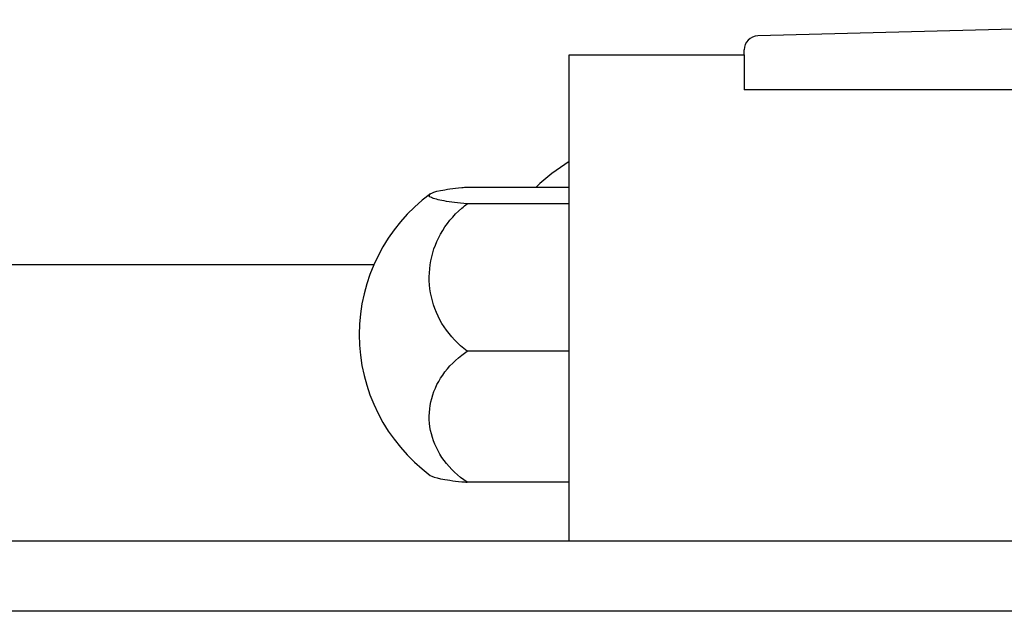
# Model space of a CAD drawing. Header units: millimetres. Extents: x -227 to 3135, y -1502 to 860.
# Tile 74 of 256: x -4 to 10, y -1180 to -1172. Entities that reach past the tile are written whole.
import ezdxf
from ezdxf.lldxf.tags import DXFTag

# ---------------------------------------------------------------- set-up
doc = ezdxf.new("R2010")
doc.units = ezdxf.units.MM
doc.layers.add('2', color=7, linetype='CONTINUOUS', true_color=0xffffff)
tags = doc.linetypes.add('DASHED', pattern=[25.72, 12.86, -12.86]).pattern_tags.tags
tags[6:7] = [DXFTag(74, 4), DXFTag(75, 0), DXFTag(340, '0'), DXFTag(46, 0.0), DXFTag(50, 0.0), DXFTag(44, 0.0), DXFTag(45, 0.0)]
tags[4:5] = [DXFTag(74, 4), DXFTag(75, 0), DXFTag(340, '0'), DXFTag(46, 0.0), DXFTag(50, 0.0), DXFTag(44, 0.0), DXFTag(45, 0.0)]

msp = doc.modelspace()

# ---------------------------------------------------------------- linework, layer by layer
at = {"layer": '2', "linetype": 'Continuous'}
for p, q in [((14.943, -1171.96), (6.137, -1172.191)), ((5.943, -1172.461), (5.943, -1172.391)), ((3.443, -1172.461), (5.943, -1172.461)), ((3.443, -1174.661), (3.443, -1172.461)), ((5.943, -1172.461), (5.943, -1172.961)), ((74.943, -1172.961), (5.943, -1172.961)), ((1.985, -1174.352), (3.443, -1174.352)), ((3.443, -1174.589), (1.985, -1174.589)), ((3.443, -1177.961), (3.443, -1174.661)), ((0.651, -1175.461), (-46.359, -1175.461)), ((3.443, -1176.698), (1.985, -1176.698)), ((3.443, -1179.413), (3.443, -1177.961)), ((3.443, -1178.568), (1.985, -1178.568)), ((41.389, -1179.413), (-57.859, -1179.413)), ((442.141, -1180.413), (-57.859, -1180.413))]:
    msp.add_line(p, q, dxfattribs=at)
at = {"layer": '2', "linetype": 'DASHED'}
for p, q in [((3.443, -1172.461), (3.443, -1172.461)), ((5.943, -1172.461), (5.943, -1172.461)), ((5.943, -1172.561), (5.943, -1172.561))]:
    msp.add_line(p, q, dxfattribs=at)
at = {"layer": '2', "linetype": 'Continuous'}
for centre, radius, start, end in [((6.143, -1172.391), 0.2, 91.5, 180), ((4.932, -1176.418), 2.85, 121.5132, 133.5232), ((2.943, -1176.46), 2.5, 126.4021, 180), ((2.943, -1176.46), 2.5, 180, 233.5675)]:
    msp.add_arc(centre, radius, start, end, dxfattribs=at)
for points, knots in [([(1.985, -1174.589), (1.856, -1174.578), (1.743, -1174.565), (1.57, -1174.535), (1.508, -1174.519), (1.44, -1174.485), (1.434, -1174.467), (1.478, -1174.433), (1.53, -1174.416), (1.682, -1174.385), (1.785, -1174.371), (1.932, -1174.356), (1.958, -1174.354), (1.985, -1174.352)], [0, 0, 0, 0, 0.192078, 0.192078, 0.384156, 0.384156, 0.576234, 0.576234, 0.768312, 0.768312, 0.960389, 0.960389, 1, 1, 1, 1]), ([(1.985, -1176.698), (1.856, -1176.6), (1.743, -1176.48), (1.57, -1176.218), (1.508, -1176.071), (1.44, -1175.771), (1.434, -1175.613), (1.478, -1175.309), (1.53, -1175.159), (1.682, -1174.886), (1.785, -1174.759), (1.932, -1174.631), (1.958, -1174.61), (1.985, -1174.589)], [0, 0, 0, 0, 0.192078, 0.192078, 0.384156, 0.384156, 0.576234, 0.576234, 0.768312, 0.768312, 0.960389, 0.960389, 1, 1, 1, 1]), ([(1.985, -1178.568), (1.856, -1178.481), (1.743, -1178.375), (1.57, -1178.142), (1.508, -1178.012), (1.44, -1177.746), (1.434, -1177.606), (1.478, -1177.336), (1.53, -1177.203), (1.682, -1176.961), (1.785, -1176.848), (1.932, -1176.735), (1.958, -1176.716), (1.985, -1176.698)], [0, 0, 0, 0, 0.192078, 0.192078, 0.384156, 0.384156, 0.576234, 0.576234, 0.768312, 0.768312, 0.960389, 0.960389, 1, 1, 1, 1]), ([(1.457, -1178.471), (1.48, -1178.488), (1.531, -1178.504), (1.682, -1178.535), (1.785, -1178.549), (1.932, -1178.564), (1.958, -1178.566), (1.985, -1178.568)], [0, 0, 0, 0, 0.448024, 0.448024, 0.905631, 0.905631, 1, 1, 1, 1])]:
    msp.add_open_spline(points, degree=3, knots=knots, dxfattribs=at)

doc.saveas('drawing.dxf')
